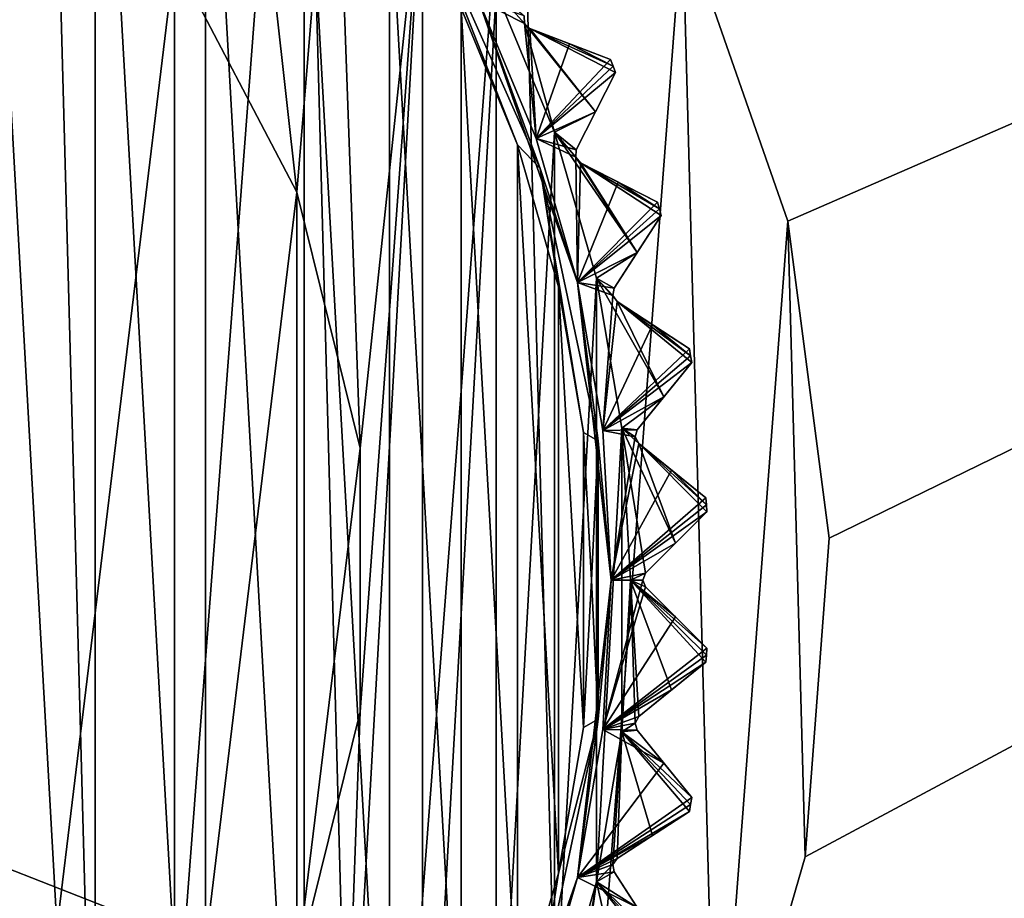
# Model space of a CAD drawing. Header units: millimetres. Extents: x -175 to 114, y -36 to 283.
# Tile 46 of 112: x 31 to 41, y -3 to 6. Entities that reach past the tile are written whole.
import ezdxf

# ---------------------------------------------------------------- set-up
doc = ezdxf.new("R2010")
doc.units = ezdxf.units.MM
doc.header["$LTSCALE"] = 65.185185
for name, color, linetype in [('1', 7, 'CONTINUOUS'), ('1040', 7, 'CONTINUOUS'), ('1041', 7, 'CONTINUOUS'), ('1044', 7, 'CONTINUOUS'), ('1093', 7, 'CONTINUOUS'), ('1094', 7, 'CONTINUOUS'), ('1095', 7, 'CONTINUOUS'), ('1096', 7, 'CONTINUOUS'), ('1097', 7, 'CONTINUOUS'), ('1098', 7, 'CONTINUOUS'), ('2', 7, 'CONTINUOUS'), ('30', 7, 'CONTINUOUS'), ('42', 7, 'CONTINUOUS'), ('667', 7, 'CONTINUOUS'), ('668', 7, 'CONTINUOUS'), ('722', 7, 'CONTINUOUS'), ('724', 7, 'CONTINUOUS'), ('725', 7, 'CONTINUOUS'), ('726', 7, 'CONTINUOUS'), ('727', 7, 'CONTINUOUS'), ('728', 7, 'CONTINUOUS'), ('729', 7, 'CONTINUOUS'), ('730', 7, 'CONTINUOUS'), ('731', 7, 'CONTINUOUS'), ('732', 7, 'CONTINUOUS'), ('733', 7, 'CONTINUOUS'), ('734', 7, 'CONTINUOUS'), ('735', 7, 'CONTINUOUS'), ('790', 7, 'CONTINUOUS'), ('818', 7, 'CONTINUOUS'), ('819', 7, 'CONTINUOUS'), ('820', 7, 'CONTINUOUS'), ('821', 7, 'CONTINUOUS'), ('822', 7, 'CONTINUOUS'), ('823', 7, 'CONTINUOUS'), ('824', 7, 'CONTINUOUS'), ('856', 7, 'CONTINUOUS'), ('857', 7, 'CONTINUOUS')]:
    doc.layers.add(name, color=color, linetype=linetype)

msp = doc.modelspace()

# ---------------------------------------------------------------- linework, layer by layer
at = {"layer": '1', "linetype": 'CONTINUOUS'}
for points in [[(31.375, 13.928, 80), (29.177, -14.959, 80), (28.362, 15.243, 80), (31.375, 13.928, 80)], [(32.115, -13.483, 80), (29.177, -14.959, 80), (31.375, 13.928, 80), (32.115, -13.483, 80)], [(34.056, 12.024, 80), (32.115, -13.483, 80), (31.375, 13.928, 80), (34.056, 12.024, 80)], [(34.689, -11.437, 80), (32.115, -13.483, 80), (34.056, 12.024, 80), (34.689, -11.437, 80)], [(36.29, 9.613, 80), (34.689, -11.437, 80), (34.056, 12.024, 80), (36.29, 9.613, 80)], [(36.79, -8.909, 80), (34.689, -11.437, 80), (36.29, 9.613, 80), (36.79, -8.909, 80)], [(37.985, 6.796, 80), (36.79, -8.909, 80), (36.29, 9.613, 80), (37.985, 6.796, 80)], [(38.331, -6.004, 80), (36.79, -8.909, 80), (37.985, 6.796, 80), (38.331, -6.004, 80)], [(39.068, 3.692, 80), (38.331, -6.004, 80), (37.985, 6.796, 80), (39.068, 3.692, 80)], [(39.245, -2.846, 80), (38.331, -6.004, 80), (39.068, 3.692, 80), (39.245, -2.846, 80)], [(39.494, 0.432, 80), (39.245, -2.846, 80), (39.068, 3.692, 80), (39.494, 0.432, 80)]]:
    msp.add_3dface(points, dxfattribs=at)
at = {"layer": '1040', "linetype": 'CONTINUOUS'}
for points in [[(36.358, 5.725, 109.175), (36.356, 5.801, 109.146), (35.888, 5.966, 109.5), (36.358, 5.725, 109.175)], [(36.478, 4.541, 109.5), (36.358, 5.725, 109.175), (35.888, 5.966, 109.5), (36.478, 4.541, 109.5)], [(36.413, 5.672, 109.146), (36.358, 5.725, 109.175), (36.478, 4.541, 109.5), (36.413, 5.672, 109.146)], [(36.821, 5.516, 108.833), (36.413, 5.672, 109.146), (36.478, 4.541, 109.5), (36.821, 5.516, 108.833)], [(37.244, 5.353, 108.5), (36.821, 5.516, 108.833), (36.478, 4.541, 109.5), (37.244, 5.353, 108.5)], [(37.244, 5.353, 108.5), (36.478, 4.541, 109.5), (37.27, 5.286, 108.5), (37.244, 5.353, 108.5)], [(36.478, 4.541, 109.5), (37.296, 5.219, 108.5), (37.27, 5.286, 108.5), (36.478, 4.541, 109.5)], [(37.09, 4.814, 108.833), (37.296, 5.219, 108.5), (36.478, 4.541, 109.5), (37.09, 4.814, 108.833)], [(36.892, 4.426, 109.146), (37.09, 4.814, 108.833), (36.478, 4.541, 109.5), (36.892, 4.426, 109.146)], [(36.886, 4.349, 109.175), (36.892, 4.426, 109.146), (36.478, 4.541, 109.5), (36.886, 4.349, 109.175)], [(36.905, 3.06, 109.5), (36.886, 4.349, 109.175), (36.478, 4.541, 109.5), (36.905, 3.06, 109.5)], [(36.936, 4.291, 109.146), (36.886, 4.349, 109.175), (36.905, 3.06, 109.5), (36.936, 4.291, 109.146)], [(37.324, 4.093, 108.833), (36.936, 4.291, 109.146), (36.905, 3.06, 109.5), (37.324, 4.093, 108.833)], [(37.729, 3.887, 108.5), (37.324, 4.093, 108.833), (36.905, 3.06, 109.5), (37.729, 3.887, 108.5)], [(37.729, 3.887, 108.5), (36.905, 3.06, 109.5), (37.747, 3.818, 108.5), (37.729, 3.887, 108.5)], [(36.905, 3.06, 109.5), (37.766, 3.748, 108.5), (37.747, 3.818, 108.5), (36.905, 3.06, 109.5)], [(37.519, 3.367, 108.833), (37.766, 3.748, 108.5), (36.905, 3.06, 109.5), (37.519, 3.367, 108.833)], [(37.281, 3.002, 109.146), (37.519, 3.367, 108.833), (36.905, 3.06, 109.5), (37.281, 3.002, 109.146)], [(37.267, 2.926, 109.175), (37.281, 3.002, 109.146), (36.905, 3.06, 109.5), (37.267, 2.926, 109.175)], [(37.164, 1.539, 109.5), (37.267, 2.926, 109.175), (36.905, 3.06, 109.5), (37.164, 1.539, 109.5)], [(37.311, 2.863, 109.146), (37.267, 2.926, 109.175), (37.164, 1.539, 109.5), (37.311, 2.863, 109.146)], [(37.676, 2.626, 108.833), (37.311, 2.863, 109.146), (37.164, 1.539, 109.5), (37.676, 2.626, 108.833)], [(38.057, 2.379, 108.5), (37.676, 2.626, 108.833), (37.164, 1.539, 109.5), (38.057, 2.379, 108.5)], [(38.057, 2.379, 108.5), (37.164, 1.539, 109.5), (38.068, 2.307, 108.5), (38.057, 2.379, 108.5)], [(37.164, 1.539, 109.5), (38.079, 2.236, 108.5), (38.068, 2.307, 108.5), (37.164, 1.539, 109.5)], [(37.794, 1.884, 108.833), (38.079, 2.236, 108.5), (37.164, 1.539, 109.5), (37.794, 1.884, 108.833)], [(37.519, 1.545, 109.146), (37.794, 1.884, 108.833), (37.164, 1.539, 109.5), (37.519, 1.545, 109.146)], [(37.498, 1.471, 109.175), (37.519, 1.545, 109.146), (37.164, 1.539, 109.5), (37.498, 1.471, 109.175)], [(37.25, 0, 109.5), (37.498, 1.471, 109.175), (37.164, 1.539, 109.5), (37.25, 0, 109.5)], [(37.534, 1.404, 109.146), (37.498, 1.471, 109.175), (37.25, 0, 109.5), (37.534, 1.404, 109.146)], [(37.873, 1.13, 108.833), (37.534, 1.404, 109.146), (37.25, 0, 109.5), (37.873, 1.13, 108.833)], [(38.226, 0.844, 108.5), (37.873, 1.13, 108.833), (37.25, 0, 109.5), (38.226, 0.844, 108.5)], [(38.226, 0.844, 108.5), (37.25, 0, 109.5), (38.23, 0.772, 108.5), (38.226, 0.844, 108.5)], [(37.25, 0, 109.5), (38.233, 0.7, 108.5), (38.23, 0.772, 108.5), (37.25, 0, 109.5)], [(37.912, 0.379, 108.833), (38.233, 0.7, 108.5), (37.25, 0, 109.5), (37.912, 0.379, 108.833)], [(37.604, 0.071, 109.146), (37.912, 0.379, 108.833), (37.25, 0, 109.5), (37.604, 0.071, 109.146)], [(37.164, -1.539, 109.5), (37.575, 0, 109.175), (37.25, 0, 109.5), (37.164, -1.539, 109.5)], [(37.575, 0, 109.175), (37.604, 0.071, 109.146), (37.25, 0, 109.5), (37.575, 0, 109.175)], [(37.604, -0.071, 109.146), (37.575, 0, 109.175), (37.164, -1.539, 109.5), (37.604, -0.071, 109.146)], [(37.912, -0.379, 108.833), (37.604, -0.071, 109.146), (37.164, -1.539, 109.5), (37.912, -0.379, 108.833)], [(38.233, -0.7, 108.5), (37.912, -0.379, 108.833), (37.164, -1.539, 109.5), (38.233, -0.7, 108.5)], [(38.233, -0.7, 108.5), (37.164, -1.539, 109.5), (38.23, -0.772, 108.5), (38.233, -0.7, 108.5)], [(37.164, -1.539, 109.5), (38.226, -0.844, 108.5), (38.23, -0.772, 108.5), (37.164, -1.539, 109.5)], [(37.873, -1.13, 108.833), (38.226, -0.844, 108.5), (37.164, -1.539, 109.5), (37.873, -1.13, 108.833)], [(37.534, -1.404, 109.146), (37.873, -1.13, 108.833), (37.164, -1.539, 109.5), (37.534, -1.404, 109.146)], [(37.498, -1.471, 109.175), (37.534, -1.404, 109.146), (37.164, -1.539, 109.5), (37.498, -1.471, 109.175)], [(37.519, -1.545, 109.146), (37.498, -1.471, 109.175), (37.164, -1.539, 109.5), (37.519, -1.545, 109.146)], [(36.905, -3.06, 109.5), (37.794, -1.884, 108.833), (37.164, -1.539, 109.5), (36.905, -3.06, 109.5)], [(37.794, -1.884, 108.833), (37.519, -1.545, 109.146), (37.164, -1.539, 109.5), (37.794, -1.884, 108.833)], [(38.079, -2.236, 108.5), (37.794, -1.884, 108.833), (36.905, -3.06, 109.5), (38.079, -2.236, 108.5)], [(38.079, -2.236, 108.5), (36.905, -3.06, 109.5), (38.068, -2.307, 108.5), (38.079, -2.236, 108.5)], [(36.905, -3.06, 109.5), (38.057, -2.379, 108.5), (38.068, -2.307, 108.5), (36.905, -3.06, 109.5)], [(37.676, -2.626, 108.833), (38.057, -2.379, 108.5), (36.905, -3.06, 109.5), (37.676, -2.626, 108.833)], [(37.311, -2.863, 109.146), (37.676, -2.626, 108.833), (36.905, -3.06, 109.5), (37.311, -2.863, 109.146)], [(37.267, -2.926, 109.175), (37.311, -2.863, 109.146), (36.905, -3.06, 109.5), (37.267, -2.926, 109.175)], [(37.281, -3.002, 109.146), (37.267, -2.926, 109.175), (36.905, -3.06, 109.5), (37.281, -3.002, 109.146)], [(37.519, -3.367, 108.833), (37.281, -3.002, 109.146), (36.905, -3.06, 109.5), (37.519, -3.367, 108.833)], [(36.478, -4.541, 109.5), (37.519, -3.367, 108.833), (36.905, -3.06, 109.5), (36.478, -4.541, 109.5)]]:
    msp.add_3dface(points, dxfattribs=at)
at = {"layer": '1041', "linetype": 'CONTINUOUS'}
for points in [[(36.478, 4.541, 109.5), (35.888, 5.966, 109.5), (36.905, 3.06, 109.8), (36.478, 4.541, 109.5)], [(36.905, 3.06, 109.8), (35.888, 5.966, 109.5), (35.888, 5.966, 109.8), (36.905, 3.06, 109.8)], [(36.905, 3.06, 109.5), (36.478, 4.541, 109.5), (36.905, 3.06, 109.8), (36.905, 3.06, 109.5)], [(37.164, 1.539, 109.5), (36.905, 3.06, 109.5), (37.25, 0, 109.8), (37.164, 1.539, 109.5)], [(37.25, 0, 109.8), (36.905, 3.06, 109.5), (36.905, 3.06, 109.8), (37.25, 0, 109.8)], [(37.25, 0, 109.5), (37.164, 1.539, 109.5), (37.25, 0, 109.8), (37.25, 0, 109.5)], [(37.164, -1.539, 109.5), (37.25, 0, 109.5), (36.905, -3.06, 109.8), (37.164, -1.539, 109.5)], [(36.905, -3.06, 109.8), (37.25, 0, 109.5), (37.25, 0, 109.8), (36.905, -3.06, 109.8)], [(36.905, -3.06, 109.5), (37.164, -1.539, 109.5), (36.905, -3.06, 109.8), (36.905, -3.06, 109.5)], [(36.478, -4.541, 109.5), (36.905, -3.06, 109.5), (35.888, -5.966, 109.8), (36.478, -4.541, 109.5)], [(35.888, -5.966, 109.8), (36.905, -3.06, 109.5), (36.905, -3.06, 109.8), (35.888, -5.966, 109.8)]]:
    msp.add_3dface(points, dxfattribs=at)
at = {"layer": '1044', "linetype": 'CONTINUOUS'}
for points in [[(35.707, 5.881, 110), (36.289, 4.477, 110), (35.357, 6.846, 109.941), (35.707, 5.881, 110)], [(35.357, 6.846, 109.941), (36.289, 4.477, 110), (36.521, 4.231, 109.941), (35.357, 6.846, 109.941)], [(35.888, 5.966, 109.8), (35.357, 6.846, 109.941), (36.521, 4.231, 109.941), (35.888, 5.966, 109.8)], [(36.905, 3.06, 109.8), (35.888, 5.966, 109.8), (36.521, 4.231, 109.941), (36.905, 3.06, 109.8)], [(36.289, 4.477, 110), (36.71, 3.016, 110), (36.521, 4.231, 109.941), (36.289, 4.477, 110)], [(36.71, 3.016, 110), (36.965, 1.518, 110), (36.521, 4.231, 109.941), (36.71, 3.016, 110)], [(36.521, 4.231, 109.941), (36.965, 1.518, 110), (37.116, 1.431, 109.941), (36.521, 4.231, 109.941)], [(36.905, 3.06, 109.8), (36.521, 4.231, 109.941), (37.116, 1.431, 109.941), (36.905, 3.06, 109.8)], [(37.25, 0, 109.8), (36.905, 3.06, 109.8), (37.116, 1.431, 109.941), (37.25, 0, 109.8)], [(36.965, 1.518, 110), (37.05, 0, 110), (37.116, 1.431, 109.941), (36.965, 1.518, 110)], [(37.116, 1.431, 109.941), (37.05, 0, 110), (37.116, -1.431, 109.941), (37.116, 1.431, 109.941)], [(37.25, 0, 109.8), (37.116, 1.431, 109.941), (37.116, -1.431, 109.941), (37.25, 0, 109.8)], [(36.905, -3.06, 109.8), (37.25, 0, 109.8), (37.116, -1.431, 109.941), (36.905, -3.06, 109.8)], [(37.05, 0, 110), (36.965, -1.518, 110), (37.116, -1.431, 109.941), (37.05, 0, 110)], [(37.116, -1.431, 109.941), (36.71, -3.016, 110), (36.521, -4.231, 109.941), (37.116, -1.431, 109.941)], [(36.905, -3.06, 109.8), (37.116, -1.431, 109.941), (36.521, -4.231, 109.941), (36.905, -3.06, 109.8)], [(36.965, -1.518, 110), (36.71, -3.016, 110), (37.116, -1.431, 109.941), (36.965, -1.518, 110)], [(36.71, -3.016, 110), (36.289, -4.477, 110), (36.521, -4.231, 109.941), (36.71, -3.016, 110)], [(35.888, -5.966, 109.8), (36.905, -3.06, 109.8), (36.521, -4.231, 109.941), (35.888, -5.966, 109.8)]]:
    msp.add_3dface(points, dxfattribs=at)
at = {"layer": '1093', "linetype": 'CONTINUOUS'}
for points in [[(37.244, 5.353, 93.8), (37.244, 5.353, 108.5), (37.27, 5.286, 108.5), (37.244, 5.353, 93.8)], [(37.27, 5.286, 93.8), (37.244, 5.353, 93.8), (37.27, 5.286, 108.5), (37.27, 5.286, 93.8)], [(37.296, 5.219, 108.5), (37.296, 5.219, 93.8), (37.27, 5.286, 93.8), (37.296, 5.219, 108.5)], [(37.296, 5.219, 108.5), (37.27, 5.286, 93.8), (37.27, 5.286, 108.5), (37.296, 5.219, 108.5)]]:
    msp.add_3dface(points, dxfattribs=at)
at = {"layer": '1094', "linetype": 'CONTINUOUS'}
for points in [[(37.729, 3.887, 93.8), (37.729, 3.887, 108.5), (37.747, 3.818, 108.5), (37.729, 3.887, 93.8)], [(37.747, 3.818, 93.8), (37.729, 3.887, 93.8), (37.747, 3.818, 108.5), (37.747, 3.818, 93.8)], [(37.766, 3.748, 108.5), (37.766, 3.748, 93.8), (37.747, 3.818, 93.8), (37.766, 3.748, 108.5)], [(37.766, 3.748, 108.5), (37.747, 3.818, 93.8), (37.747, 3.818, 108.5), (37.766, 3.748, 108.5)]]:
    msp.add_3dface(points, dxfattribs=at)
at = {"layer": '1095', "linetype": 'CONTINUOUS'}
for points in [[(38.057, 2.379, 93.8), (38.057, 2.379, 108.5), (38.068, 2.307, 108.5), (38.057, 2.379, 93.8)], [(38.068, 2.307, 93.8), (38.057, 2.379, 93.8), (38.068, 2.307, 108.5), (38.068, 2.307, 93.8)], [(38.079, 2.236, 108.5), (38.079, 2.236, 93.8), (38.068, 2.307, 93.8), (38.079, 2.236, 108.5)], [(38.079, 2.236, 108.5), (38.068, 2.307, 93.8), (38.068, 2.307, 108.5), (38.079, 2.236, 108.5)]]:
    msp.add_3dface(points, dxfattribs=at)
at = {"layer": '1096', "linetype": 'CONTINUOUS'}
for points in [[(38.226, 0.844, 93.8), (38.226, 0.844, 108.5), (38.23, 0.772, 108.5), (38.226, 0.844, 93.8)], [(38.23, 0.772, 93.8), (38.226, 0.844, 93.8), (38.23, 0.772, 108.5), (38.23, 0.772, 93.8)], [(38.233, 0.7, 108.5), (38.233, 0.7, 93.8), (38.23, 0.772, 93.8), (38.233, 0.7, 108.5)], [(38.233, 0.7, 108.5), (38.23, 0.772, 93.8), (38.23, 0.772, 108.5), (38.233, 0.7, 108.5)]]:
    msp.add_3dface(points, dxfattribs=at)
at = {"layer": '1097', "linetype": 'CONTINUOUS'}
for points in [[(38.233, -0.7, 93.8), (38.233, -0.7, 108.5), (38.23, -0.772, 108.5), (38.233, -0.7, 93.8)], [(38.23, -0.772, 93.8), (38.233, -0.7, 93.8), (38.23, -0.772, 108.5), (38.23, -0.772, 93.8)], [(38.226, -0.844, 108.5), (38.226, -0.844, 93.8), (38.23, -0.772, 93.8), (38.226, -0.844, 108.5)], [(38.226, -0.844, 108.5), (38.23, -0.772, 93.8), (38.23, -0.772, 108.5), (38.226, -0.844, 108.5)]]:
    msp.add_3dface(points, dxfattribs=at)
at = {"layer": '1098', "linetype": 'CONTINUOUS'}
for points in [[(38.057, -2.379, 108.5), (38.057, -2.379, 93.8), (38.068, -2.307, 93.8), (38.057, -2.379, 108.5)], [(38.057, -2.379, 108.5), (38.068, -2.307, 93.8), (38.068, -2.307, 108.5), (38.057, -2.379, 108.5)], [(38.079, -2.236, 93.8), (38.079, -2.236, 108.5), (38.068, -2.307, 108.5), (38.079, -2.236, 93.8)], [(38.068, -2.307, 93.8), (38.079, -2.236, 93.8), (38.068, -2.307, 108.5), (38.068, -2.307, 93.8)]]:
    msp.add_3dface(points, dxfattribs=at)
at = {"layer": '2', "linetype": 'CONTINUOUS'}
for points in [[(113.25, -35.25, 92.5), (113.25, 35.25, 92.5), (-66.25, 35.25, 92.5), (113.25, -35.25, 92.5)], [(113.25, -35.25, 92.5), (-66.25, 35.25, 92.5), (-18.12, 11.172, 92.5), (113.25, -35.25, 92.5)], [(-15.769, 9.695, 92.5), (113.25, -35.25, 92.5), (-18.12, 11.172, 92.5), (-15.769, 9.695, 92.5)], [(-13.805, 7.731, 92.5), (113.25, -35.25, 92.5), (-15.769, 9.695, 92.5), (-13.805, 7.731, 92.5)], [(-12.328, 5.38, 92.5), (113.25, -35.25, 92.5), (-13.805, 7.731, 92.5), (-12.328, 5.38, 92.5)], [(-11.411, 2.759, 92.5), (113.25, -35.25, 92.5), (-12.328, 5.38, 92.5), (-11.411, 2.759, 92.5)], [(-11.1, 0, 92.5), (113.25, -35.25, 92.5), (-11.411, 2.759, 92.5), (-11.1, 0, 92.5)], [(-11.411, -2.759, 92.5), (113.25, -35.25, 92.5), (-11.1, 0, 92.5), (-11.411, -2.759, 92.5)], [(-12.328, -5.38, 92.5), (113.25, -35.25, 92.5), (-11.411, -2.759, 92.5), (-12.328, -5.38, 92.5)]]:
    msp.add_3dface(points, dxfattribs=at)
at = {"layer": '30', "color": 7, "linetype": 'CONTINUOUS', "true_color": 0x21211a}
for points in [[(26, -32.75, 79.5), (38.331, -6.004, 79.5), (105.75, 32.75, 79.5), (26, -32.75, 79.5)], [(105.75, -32.75, 79.5), (26, -32.75, 79.5), (105.75, 32.75, 79.5), (105.75, -32.75, 79.5)], [(39.068, 3.692, 79.5), (37.985, 6.796, 79.5), (105.75, 32.75, 79.5), (39.068, 3.692, 79.5)], [(38.331, -6.004, 79.5), (39.245, -2.846, 79.5), (105.75, 32.75, 79.5), (38.331, -6.004, 79.5)], [(39.494, 0.432, 79.5), (39.068, 3.692, 79.5), (105.75, 32.75, 79.5), (39.494, 0.432, 79.5)], [(39.245, -2.846, 79.5), (39.494, 0.432, 79.5), (105.75, 32.75, 79.5), (39.245, -2.846, 79.5)]]:
    msp.add_3dface(points, dxfattribs=at)
at = {"layer": '42', "color": 7, "linetype": 'CONTINUOUS', "true_color": 0x21211a}
for points in [[(39.068, 3.692, 80), (37.985, 6.796, 80), (39.068, 3.692, 79.5), (39.068, 3.692, 80)], [(37.985, 6.796, 80), (37.985, 6.796, 79.5), (39.068, 3.692, 79.5), (37.985, 6.796, 80)], [(39.494, 0.432, 80), (39.068, 3.692, 80), (39.494, 0.432, 79.5), (39.494, 0.432, 80)], [(39.068, 3.692, 80), (39.068, 3.692, 79.5), (39.494, 0.432, 79.5), (39.068, 3.692, 80)], [(39.245, -2.846, 80), (39.494, 0.432, 80), (39.245, -2.846, 79.5), (39.245, -2.846, 80)], [(39.494, 0.432, 80), (39.494, 0.432, 79.5), (39.245, -2.846, 79.5), (39.494, 0.432, 80)], [(38.331, -6.004, 80), (39.245, -2.846, 80), (38.331, -6.004, 79.5), (38.331, -6.004, 80)], [(39.245, -2.846, 80), (39.245, -2.846, 79.5), (38.331, -6.004, 79.5), (39.245, -2.846, 80)]]:
    msp.add_3dface(points, dxfattribs=at)
at = {"layer": '667', "linetype": 'CONTINUOUS'}
for points in [[(31.945, 10.597, 110), (30.705, 11.476, 110), (31.945, -10.597, 110), (31.945, 10.597, 110)], [(31.945, -10.597, 110), (30.705, 11.476, 110), (30.705, -11.476, 110), (31.945, -10.597, 110)], [(33.079, 9.584, 110), (31.945, 10.597, 110), (33.079, -9.584, 110), (33.079, 9.584, 110)], [(33.079, -9.584, 110), (31.945, 10.597, 110), (31.945, -10.597, 110), (33.079, -9.584, 110)], [(34.092, 8.451, 110), (33.079, 9.584, 110), (34.092, -8.451, 110), (34.092, 8.451, 110)], [(34.092, -8.451, 110), (33.079, 9.584, 110), (33.079, -9.584, 110), (34.092, -8.451, 110)], [(34.972, 7.211, 110), (34.092, 8.451, 110), (34.972, -7.211, 110), (34.972, 7.211, 110)], [(34.972, -7.211, 110), (34.092, 8.451, 110), (34.092, -8.451, 110), (34.972, -7.211, 110)], [(35.707, 5.881, 110), (34.972, 7.211, 110), (35.707, -5.881, 110), (35.707, 5.881, 110)], [(35.707, -5.881, 110), (34.972, 7.211, 110), (34.972, -7.211, 110), (35.707, -5.881, 110)], [(36.289, 4.477, 110), (35.707, 5.881, 110), (36.289, -4.477, 110), (36.289, 4.477, 110)], [(36.289, -4.477, 110), (35.707, 5.881, 110), (35.707, -5.881, 110), (36.289, -4.477, 110)], [(36.71, 3.016, 110), (36.289, 4.477, 110), (36.71, -3.016, 110), (36.71, 3.016, 110)], [(36.71, -3.016, 110), (36.289, 4.477, 110), (36.289, -4.477, 110), (36.71, -3.016, 110)], [(36.965, 1.518, 110), (36.71, 3.016, 110), (36.965, -1.518, 110), (36.965, 1.518, 110)], [(36.965, -1.518, 110), (36.71, 3.016, 110), (36.71, -3.016, 110), (36.965, -1.518, 110)], [(37.05, 0, 110), (36.965, 1.518, 110), (36.965, -1.518, 110), (37.05, 0, 110)]]:
    msp.add_3dface(points, dxfattribs=at)
at = {"layer": '668', "linetype": 'CONTINUOUS'}
for points in [[(32.759, 6.391, 93), (33.364, 9.864, 93), (34.019, 3.989, 93), (32.759, 6.391, 93)], [(33.364, 9.864, 93), (34.407, 8.698, 93), (34.019, 3.989, 93), (33.364, 9.864, 93)], [(34.019, 3.989, 93), (34.407, 8.698, 93), (34.668, 1.356, 93), (34.019, 3.989, 93)], [(34.407, 8.698, 93), (35.312, 7.422, 93), (34.668, 1.356, 93), (34.407, 8.698, 93)], [(35.312, -7.422, 93), (34.407, -8.698, 93), (35.312, 7.422, 93), (35.312, -7.422, 93)], [(35.312, 7.422, 93), (34.407, -8.698, 93), (34.668, -1.356, 93), (35.312, 7.422, 93)], [(34.668, 1.356, 93), (35.312, 7.422, 93), (34.668, -1.356, 93), (34.668, 1.356, 93)], [(36.068, 6.053, 93), (35.312, -7.422, 93), (35.312, 7.422, 93), (36.068, 6.053, 93)], [(36.068, -6.053, 93), (35.312, -7.422, 93), (36.068, 6.053, 93), (36.068, -6.053, 93)], [(36.667, 4.607, 93), (36.068, -6.053, 93), (36.068, 6.053, 93), (36.667, 4.607, 93)], [(36.667, -4.607, 93), (36.068, -6.053, 93), (36.667, 4.607, 93), (36.667, -4.607, 93)], [(37.1, 3.104, 93), (36.667, -4.607, 93), (36.667, 4.607, 93), (37.1, 3.104, 93)], [(37.1, -3.104, 93), (36.667, -4.607, 93), (37.1, 3.104, 93), (37.1, -3.104, 93)], [(37.362, 1.562, 93), (37.1, -3.104, 93), (37.1, 3.104, 93), (37.362, 1.562, 93)], [(37.362, -1.562, 93), (37.1, -3.104, 93), (37.362, 1.562, 93), (37.362, -1.562, 93)], [(37.45, 0, 93), (37.362, -1.562, 93), (37.362, 1.562, 93), (37.45, 0, 93)], [(34.668, -1.356, 93), (34.407, -8.698, 93), (34.019, -3.989, 93), (34.668, -1.356, 93)]]:
    msp.add_3dface(points, dxfattribs=at)
at = {"layer": '722', "linetype": 'CONTINUOUS'}
for points in [[(36.821, 5.516, 108.833), (37.244, 5.353, 108.5), (36.413, 5.672, 109.146), (36.821, 5.516, 108.833)], [(36.413, 5.672, 109.146), (37.244, 5.353, 108.5), (37.244, 5.353, 93.8), (36.413, 5.672, 109.146)], [(36.413, 5.672, 93.154), (36.413, 5.672, 109.146), (36.821, 5.516, 93.467), (36.413, 5.672, 93.154)], [(36.821, 5.516, 93.467), (36.413, 5.672, 109.146), (37.244, 5.353, 93.8), (36.821, 5.516, 93.467)]]:
    msp.add_3dface(points, dxfattribs=at)
at = {"layer": '724', "linetype": 'CONTINUOUS'}
for points in [[(37.324, 4.093, 108.833), (37.729, 3.887, 108.5), (36.936, 4.291, 109.146), (37.324, 4.093, 108.833)], [(36.936, 4.291, 109.146), (37.729, 3.887, 108.5), (37.729, 3.887, 93.8), (36.936, 4.291, 109.146)], [(36.936, 4.291, 93.154), (36.936, 4.291, 109.146), (37.324, 4.093, 93.467), (36.936, 4.291, 93.154)], [(37.324, 4.093, 93.467), (36.936, 4.291, 109.146), (37.729, 3.887, 93.8), (37.324, 4.093, 93.467)]]:
    msp.add_3dface(points, dxfattribs=at)
at = {"layer": '725', "linetype": 'CONTINUOUS'}
for points in [[(37.296, 5.219, 93.8), (37.296, 5.219, 108.5), (36.892, 4.426, 93.154), (37.296, 5.219, 93.8)], [(36.892, 4.426, 93.154), (37.296, 5.219, 108.5), (37.09, 4.814, 108.833), (36.892, 4.426, 93.154)], [(37.09, 4.814, 93.467), (37.296, 5.219, 93.8), (36.892, 4.426, 93.154), (37.09, 4.814, 93.467)], [(36.892, 4.426, 109.146), (36.892, 4.426, 93.154), (37.09, 4.814, 108.833), (36.892, 4.426, 109.146)]]:
    msp.add_3dface(points, dxfattribs=at)
at = {"layer": '726', "linetype": 'CONTINUOUS'}
for points in [[(37.676, 2.626, 108.833), (38.057, 2.379, 108.5), (37.311, 2.863, 109.146), (37.676, 2.626, 108.833)], [(37.311, 2.863, 109.146), (38.057, 2.379, 108.5), (38.057, 2.379, 93.8), (37.311, 2.863, 109.146)], [(37.311, 2.863, 93.154), (37.311, 2.863, 109.146), (37.676, 2.626, 93.467), (37.311, 2.863, 93.154)], [(37.676, 2.626, 93.467), (37.311, 2.863, 109.146), (38.057, 2.379, 93.8), (37.676, 2.626, 93.467)]]:
    msp.add_3dface(points, dxfattribs=at)
at = {"layer": '727', "linetype": 'CONTINUOUS'}
for points in [[(37.766, 3.748, 93.8), (37.766, 3.748, 108.5), (37.281, 3.002, 93.154), (37.766, 3.748, 93.8)], [(37.281, 3.002, 93.154), (37.766, 3.748, 108.5), (37.519, 3.367, 108.833), (37.281, 3.002, 93.154)], [(37.519, 3.367, 93.467), (37.766, 3.748, 93.8), (37.281, 3.002, 93.154), (37.519, 3.367, 93.467)], [(37.281, 3.002, 109.146), (37.281, 3.002, 93.154), (37.519, 3.367, 108.833), (37.281, 3.002, 109.146)]]:
    msp.add_3dface(points, dxfattribs=at)
at = {"layer": '728', "linetype": 'CONTINUOUS'}
for points in [[(37.873, 1.13, 108.833), (38.226, 0.844, 108.5), (37.534, 1.404, 109.146), (37.873, 1.13, 108.833)], [(37.534, 1.404, 109.146), (38.226, 0.844, 108.5), (38.226, 0.844, 93.8), (37.534, 1.404, 109.146)], [(37.534, 1.404, 93.154), (37.534, 1.404, 109.146), (37.873, 1.13, 93.467), (37.534, 1.404, 93.154)], [(37.873, 1.13, 93.467), (37.534, 1.404, 109.146), (38.226, 0.844, 93.8), (37.873, 1.13, 93.467)]]:
    msp.add_3dface(points, dxfattribs=at)
at = {"layer": '729', "linetype": 'CONTINUOUS'}
for points in [[(38.079, 2.236, 93.8), (38.079, 2.236, 108.5), (37.519, 1.545, 93.154), (38.079, 2.236, 93.8)], [(37.519, 1.545, 93.154), (38.079, 2.236, 108.5), (37.794, 1.884, 108.833), (37.519, 1.545, 93.154)], [(37.794, 1.884, 93.467), (38.079, 2.236, 93.8), (37.519, 1.545, 93.154), (37.794, 1.884, 93.467)], [(37.519, 1.545, 109.146), (37.519, 1.545, 93.154), (37.794, 1.884, 108.833), (37.519, 1.545, 109.146)]]:
    msp.add_3dface(points, dxfattribs=at)
at = {"layer": '730', "linetype": 'CONTINUOUS'}
for points in [[(37.912, -0.379, 108.833), (38.233, -0.7, 108.5), (37.604, -0.071, 109.146), (37.912, -0.379, 108.833)], [(37.604, -0.071, 109.146), (38.233, -0.7, 108.5), (38.233, -0.7, 93.8), (37.604, -0.071, 109.146)], [(37.604, -0.071, 93.154), (37.604, -0.071, 109.146), (37.912, -0.379, 93.467), (37.604, -0.071, 93.154)], [(37.912, -0.379, 93.467), (37.604, -0.071, 109.146), (38.233, -0.7, 93.8), (37.912, -0.379, 93.467)]]:
    msp.add_3dface(points, dxfattribs=at)
at = {"layer": '731', "linetype": 'CONTINUOUS'}
for points in [[(38.233, 0.7, 93.8), (38.233, 0.7, 108.5), (37.604, 0.071, 93.154), (38.233, 0.7, 93.8)], [(37.604, 0.071, 93.154), (38.233, 0.7, 108.5), (37.912, 0.379, 108.833), (37.604, 0.071, 93.154)], [(37.912, 0.379, 93.467), (38.233, 0.7, 93.8), (37.604, 0.071, 93.154), (37.912, 0.379, 93.467)], [(37.604, 0.071, 109.146), (37.604, 0.071, 93.154), (37.912, 0.379, 108.833), (37.604, 0.071, 109.146)]]:
    msp.add_3dface(points, dxfattribs=at)
at = {"layer": '732', "linetype": 'CONTINUOUS'}
for points in [[(37.794, -1.884, 108.833), (38.079, -2.236, 108.5), (37.519, -1.545, 109.146), (37.794, -1.884, 108.833)], [(37.519, -1.545, 109.146), (38.079, -2.236, 108.5), (38.079, -2.236, 93.8), (37.519, -1.545, 109.146)], [(37.519, -1.545, 93.154), (37.519, -1.545, 109.146), (37.794, -1.883, 93.467), (37.519, -1.545, 93.154)], [(37.794, -1.883, 93.467), (37.519, -1.545, 109.146), (38.079, -2.236, 93.8), (37.794, -1.883, 93.467)]]:
    msp.add_3dface(points, dxfattribs=at)
at = {"layer": '733', "linetype": 'CONTINUOUS'}
for points in [[(38.226, -0.844, 93.8), (38.226, -0.844, 108.5), (37.534, -1.404, 93.154), (38.226, -0.844, 93.8)], [(37.534, -1.404, 93.154), (38.226, -0.844, 108.5), (37.873, -1.13, 108.833), (37.534, -1.404, 93.154)], [(37.873, -1.129, 93.467), (38.226, -0.844, 93.8), (37.534, -1.404, 93.154), (37.873, -1.129, 93.467)], [(37.534, -1.404, 109.146), (37.534, -1.404, 93.154), (37.873, -1.13, 108.833), (37.534, -1.404, 109.146)]]:
    msp.add_3dface(points, dxfattribs=at)
at = {"layer": '734', "linetype": 'CONTINUOUS'}
for points in [[(37.519, -3.367, 108.833), (37.766, -3.748, 108.5), (37.281, -3.002, 109.146), (37.519, -3.367, 108.833)], [(37.281, -3.002, 109.146), (37.766, -3.748, 108.5), (37.766, -3.748, 93.8), (37.281, -3.002, 109.146)], [(37.281, -3.002, 93.154), (37.281, -3.002, 109.146), (37.519, -3.367, 93.467), (37.281, -3.002, 93.154)], [(37.519, -3.367, 93.467), (37.281, -3.002, 109.146), (37.766, -3.748, 93.8), (37.519, -3.367, 93.467)]]:
    msp.add_3dface(points, dxfattribs=at)
at = {"layer": '735', "linetype": 'CONTINUOUS'}
for points in [[(38.057, -2.379, 93.8), (38.057, -2.379, 108.5), (37.311, -2.863, 93.154), (38.057, -2.379, 93.8)], [(37.311, -2.863, 93.154), (38.057, -2.379, 108.5), (37.676, -2.626, 108.833), (37.311, -2.863, 93.154)], [(37.676, -2.626, 93.467), (38.057, -2.379, 93.8), (37.311, -2.863, 93.154), (37.676, -2.626, 93.467)], [(37.311, -2.863, 109.146), (37.311, -2.863, 93.154), (37.676, -2.626, 108.833), (37.311, -2.863, 109.146)]]:
    msp.add_3dface(points, dxfattribs=at)
at = {"layer": '790', "linetype": 'CONTINUOUS'}
for points in [[(36.667, 4.607, 93), (36.068, 6.053, 93), (36.358, 5.725, 93.125), (36.667, 4.607, 93)], [(36.068, 6.053, 93), (36.356, 5.801, 93.154), (36.358, 5.725, 93.125), (36.068, 6.053, 93)], [(37.09, 4.814, 93.467), (36.667, 4.607, 93), (36.358, 5.725, 93.125), (37.09, 4.814, 93.467)], [(36.413, 5.672, 93.154), (37.09, 4.814, 93.467), (36.358, 5.725, 93.125), (36.413, 5.672, 93.154)], [(36.413, 5.672, 93.154), (36.821, 5.516, 93.467), (37.27, 5.286, 93.8), (36.413, 5.672, 93.154)], [(36.413, 5.672, 93.154), (37.296, 5.219, 93.8), (37.09, 4.814, 93.467), (36.413, 5.672, 93.154)], [(37.296, 5.219, 93.8), (36.413, 5.672, 93.154), (37.27, 5.286, 93.8), (37.296, 5.219, 93.8)], [(36.821, 5.516, 93.467), (37.244, 5.353, 93.8), (37.27, 5.286, 93.8), (36.821, 5.516, 93.467)], [(36.667, 4.607, 93), (37.09, 4.814, 93.467), (36.892, 4.426, 93.154), (36.667, 4.607, 93)], [(37.1, 3.104, 93), (36.667, 4.607, 93), (37.519, 3.367, 93.467), (37.1, 3.104, 93)], [(36.667, 4.607, 93), (36.892, 4.426, 93.154), (36.886, 4.349, 93.125), (36.667, 4.607, 93)], [(37.519, 3.367, 93.467), (36.667, 4.607, 93), (36.886, 4.349, 93.125), (37.519, 3.367, 93.467)], [(36.936, 4.291, 93.154), (37.519, 3.367, 93.467), (36.886, 4.349, 93.125), (36.936, 4.291, 93.154)], [(36.936, 4.291, 93.154), (37.324, 4.093, 93.467), (37.747, 3.818, 93.8), (36.936, 4.291, 93.154)], [(36.936, 4.291, 93.154), (37.766, 3.748, 93.8), (37.519, 3.367, 93.467), (36.936, 4.291, 93.154)], [(37.766, 3.748, 93.8), (36.936, 4.291, 93.154), (37.747, 3.818, 93.8), (37.766, 3.748, 93.8)], [(37.324, 4.093, 93.467), (37.729, 3.887, 93.8), (37.747, 3.818, 93.8), (37.324, 4.093, 93.467)], [(37.1, 3.104, 93), (37.519, 3.367, 93.467), (37.281, 3.002, 93.154), (37.1, 3.104, 93)], [(37.362, 1.562, 93), (37.1, 3.104, 93), (37.794, 1.884, 93.467), (37.362, 1.562, 93)], [(37.1, 3.104, 93), (37.311, 2.863, 93.154), (37.794, 1.884, 93.467), (37.1, 3.104, 93)], [(37.311, 2.863, 93.154), (37.1, 3.104, 93), (37.267, 2.926, 93.125), (37.311, 2.863, 93.154)], [(37.1, 3.104, 93), (37.281, 3.002, 93.154), (37.267, 2.926, 93.125), (37.1, 3.104, 93)], [(37.311, 2.863, 93.154), (37.676, 2.626, 93.467), (38.068, 2.307, 93.8), (37.311, 2.863, 93.154)], [(37.311, 2.863, 93.154), (38.079, 2.236, 93.8), (37.794, 1.884, 93.467), (37.311, 2.863, 93.154)], [(38.079, 2.236, 93.8), (37.311, 2.863, 93.154), (38.068, 2.307, 93.8), (38.079, 2.236, 93.8)], [(37.676, 2.626, 93.467), (38.057, 2.379, 93.8), (38.068, 2.307, 93.8), (37.676, 2.626, 93.467)], [(37.362, 1.562, 93), (37.794, 1.884, 93.467), (37.519, 1.545, 93.154), (37.362, 1.562, 93)], [(37.45, 0, 93), (37.362, 1.562, 93), (37.604, 0.071, 93.154), (37.45, 0, 93)], [(37.362, 1.562, 93), (37.534, 1.404, 93.154), (37.912, 0.379, 93.467), (37.362, 1.562, 93)], [(37.534, 1.404, 93.154), (37.362, 1.562, 93), (37.498, 1.471, 93.125), (37.534, 1.404, 93.154)], [(37.362, 1.562, 93), (37.519, 1.545, 93.154), (37.498, 1.471, 93.125), (37.362, 1.562, 93)], [(37.362, 1.562, 93), (37.912, 0.379, 93.467), (37.604, 0.071, 93.154), (37.362, 1.562, 93)], [(37.534, 1.404, 93.154), (37.873, 1.13, 93.467), (38.23, 0.772, 93.8), (37.534, 1.404, 93.154)], [(37.534, 1.404, 93.154), (38.233, 0.7, 93.8), (37.912, 0.379, 93.467), (37.534, 1.404, 93.154)], [(38.233, 0.7, 93.8), (37.534, 1.404, 93.154), (38.23, 0.772, 93.8), (38.233, 0.7, 93.8)], [(37.873, 1.13, 93.467), (38.226, 0.844, 93.8), (38.23, 0.772, 93.8), (37.873, 1.13, 93.467)], [(37.45, 0, 93), (37.604, 0.071, 93.154), (37.575, 0, 93.125), (37.45, 0, 93)], [(37.362, -1.562, 93), (37.45, 0, 93), (37.498, -1.471, 93.125), (37.362, -1.562, 93)], [(37.45, 0, 93), (37.604, -0.071, 93.154), (37.912, -0.379, 93.467), (37.45, 0, 93)], [(37.604, -0.071, 93.154), (37.45, 0, 93), (37.575, 0, 93.125), (37.604, -0.071, 93.154)], [(37.45, 0, 93), (37.912, -0.379, 93.467), (38.233, -0.7, 93.8), (37.45, 0, 93)], [(37.45, 0, 93), (38.233, -0.7, 93.8), (38.23, -0.772, 93.8), (37.45, 0, 93)], [(37.45, 0, 93), (38.226, -0.844, 93.8), (37.873, -1.129, 93.467), (37.45, 0, 93)], [(38.226, -0.844, 93.8), (37.45, 0, 93), (38.23, -0.772, 93.8), (38.226, -0.844, 93.8)], [(37.45, 0, 93), (37.873, -1.129, 93.467), (37.534, -1.404, 93.154), (37.45, 0, 93)], [(37.45, 0, 93), (37.534, -1.404, 93.154), (37.498, -1.471, 93.125), (37.45, 0, 93)], [(37.519, -1.545, 93.154), (37.362, -1.562, 93), (37.498, -1.471, 93.125), (37.519, -1.545, 93.154)], [(37.1, -3.104, 93), (37.362, -1.562, 93), (37.267, -2.926, 93.125), (37.1, -3.104, 93)], [(37.362, -1.562, 93), (37.311, -2.863, 93.154), (37.267, -2.926, 93.125), (37.362, -1.562, 93)], [(37.362, -1.562, 93), (37.676, -2.626, 93.467), (37.311, -2.863, 93.154), (37.362, -1.562, 93)], [(37.362, -1.562, 93), (37.519, -1.545, 93.154), (37.794, -1.883, 93.467), (37.362, -1.562, 93)], [(37.362, -1.562, 93), (37.794, -1.883, 93.467), (38.079, -2.236, 93.8), (37.362, -1.562, 93)], [(37.362, -1.562, 93), (38.079, -2.236, 93.8), (38.068, -2.307, 93.8), (37.362, -1.562, 93)], [(37.362, -1.562, 93), (38.057, -2.379, 93.8), (37.676, -2.626, 93.467), (37.362, -1.562, 93)], [(38.057, -2.379, 93.8), (37.362, -1.562, 93), (38.068, -2.307, 93.8), (38.057, -2.379, 93.8)], [(37.281, -3.002, 93.154), (37.1, -3.104, 93), (37.267, -2.926, 93.125), (37.281, -3.002, 93.154)], [(37.1, -3.104, 93), (37.281, -3.002, 93.154), (37.519, -3.367, 93.467), (37.1, -3.104, 93)], [(36.667, -4.607, 93), (37.1, -3.104, 93), (36.886, -4.349, 93.125), (36.667, -4.607, 93)], [(37.1, -3.104, 93), (36.936, -4.291, 93.154), (36.886, -4.349, 93.125), (37.1, -3.104, 93)], [(37.1, -3.104, 93), (37.324, -4.093, 93.467), (36.936, -4.291, 93.154), (37.1, -3.104, 93)], [(37.1, -3.104, 93), (37.519, -3.367, 93.467), (37.766, -3.748, 93.8), (37.1, -3.104, 93)], [(37.1, -3.104, 93), (37.766, -3.748, 93.8), (37.747, -3.818, 93.8), (37.1, -3.104, 93)], [(37.1, -3.104, 93), (37.729, -3.887, 93.8), (37.324, -4.093, 93.467), (37.1, -3.104, 93)], [(37.729, -3.887, 93.8), (37.1, -3.104, 93), (37.747, -3.818, 93.8), (37.729, -3.887, 93.8)]]:
    msp.add_3dface(points, dxfattribs=at)
at = {"layer": '818', "linetype": 'CONTINUOUS'}
for points in [[(36.356, 5.801, 93.154), (36.356, 5.801, 109.146), (36.358, 5.725, 109.175), (36.356, 5.801, 93.154)], [(36.358, 5.725, 93.125), (36.356, 5.801, 93.154), (36.358, 5.725, 109.175), (36.358, 5.725, 93.125)], [(36.413, 5.672, 109.146), (36.413, 5.672, 93.154), (36.358, 5.725, 93.125), (36.413, 5.672, 109.146)], [(36.413, 5.672, 109.146), (36.358, 5.725, 93.125), (36.358, 5.725, 109.175), (36.413, 5.672, 109.146)]]:
    msp.add_3dface(points, dxfattribs=at)
at = {"layer": '819', "linetype": 'CONTINUOUS'}
for points in [[(36.892, 4.426, 93.154), (36.892, 4.426, 109.146), (36.886, 4.349, 109.175), (36.892, 4.426, 93.154)], [(36.886, 4.349, 93.125), (36.892, 4.426, 93.154), (36.886, 4.349, 109.175), (36.886, 4.349, 93.125)], [(36.936, 4.291, 109.146), (36.936, 4.291, 93.154), (36.886, 4.349, 93.125), (36.936, 4.291, 109.146)], [(36.936, 4.291, 109.146), (36.886, 4.349, 93.125), (36.886, 4.349, 109.175), (36.936, 4.291, 109.146)]]:
    msp.add_3dface(points, dxfattribs=at)
at = {"layer": '820', "linetype": 'CONTINUOUS'}
for points in [[(37.281, 3.002, 93.154), (37.281, 3.002, 109.146), (37.267, 2.926, 109.175), (37.281, 3.002, 93.154)], [(37.267, 2.926, 93.125), (37.281, 3.002, 93.154), (37.267, 2.926, 109.175), (37.267, 2.926, 93.125)], [(37.311, 2.863, 109.146), (37.311, 2.863, 93.154), (37.267, 2.926, 93.125), (37.311, 2.863, 109.146)], [(37.311, 2.863, 109.146), (37.267, 2.926, 93.125), (37.267, 2.926, 109.175), (37.311, 2.863, 109.146)]]:
    msp.add_3dface(points, dxfattribs=at)
at = {"layer": '821', "linetype": 'CONTINUOUS'}
for points in [[(37.519, 1.545, 93.154), (37.519, 1.545, 109.146), (37.498, 1.471, 109.175), (37.519, 1.545, 93.154)], [(37.498, 1.471, 93.125), (37.519, 1.545, 93.154), (37.498, 1.471, 109.175), (37.498, 1.471, 93.125)], [(37.534, 1.404, 109.146), (37.534, 1.404, 93.154), (37.498, 1.471, 93.125), (37.534, 1.404, 109.146)], [(37.534, 1.404, 109.146), (37.498, 1.471, 93.125), (37.498, 1.471, 109.175), (37.534, 1.404, 109.146)]]:
    msp.add_3dface(points, dxfattribs=at)
at = {"layer": '822', "linetype": 'CONTINUOUS'}
for points in [[(37.604, 0.071, 93.154), (37.604, 0.071, 109.146), (37.575, 0, 109.175), (37.604, 0.071, 93.154)], [(37.575, 0, 93.125), (37.604, 0.071, 93.154), (37.575, 0, 109.175), (37.575, 0, 93.125)], [(37.604, -0.071, 109.146), (37.604, -0.071, 93.154), (37.575, 0, 93.125), (37.604, -0.071, 109.146)], [(37.604, -0.071, 109.146), (37.575, 0, 93.125), (37.575, 0, 109.175), (37.604, -0.071, 109.146)]]:
    msp.add_3dface(points, dxfattribs=at)
at = {"layer": '823', "linetype": 'CONTINUOUS'}
for points in [[(37.534, -1.404, 93.154), (37.534, -1.404, 109.146), (37.498, -1.471, 109.175), (37.534, -1.404, 93.154)], [(37.498, -1.471, 93.125), (37.534, -1.404, 93.154), (37.498, -1.471, 109.175), (37.498, -1.471, 93.125)], [(37.519, -1.545, 109.146), (37.519, -1.545, 93.154), (37.498, -1.471, 93.125), (37.519, -1.545, 109.146)], [(37.519, -1.545, 109.146), (37.498, -1.471, 93.125), (37.498, -1.471, 109.175), (37.519, -1.545, 109.146)]]:
    msp.add_3dface(points, dxfattribs=at)
at = {"layer": '824', "linetype": 'CONTINUOUS'}
for points in [[(37.311, -2.863, 93.154), (37.311, -2.863, 109.146), (37.267, -2.926, 109.175), (37.311, -2.863, 93.154)], [(37.267, -2.926, 93.125), (37.311, -2.863, 93.154), (37.267, -2.926, 109.175), (37.267, -2.926, 93.125)], [(37.281, -3.002, 109.146), (37.281, -3.002, 93.154), (37.267, -2.926, 93.125), (37.281, -3.002, 109.146)], [(37.281, -3.002, 109.146), (37.267, -2.926, 93.125), (37.267, -2.926, 109.175), (37.281, -3.002, 109.146)]]:
    msp.add_3dface(points, dxfattribs=at)
at = {"layer": '856', "linetype": 'CONTINUOUS'}
for points in [[(32.759, 6.391, 93.5), (30.96, -8.421, 93.5), (30.96, 8.421, 93.5), (32.759, 6.391, 93.5)], [(32.759, -6.391, 93.5), (30.96, -8.421, 93.5), (32.759, 6.391, 93.5), (32.759, -6.391, 93.5)], [(34.019, 3.989, 93.5), (32.759, -6.391, 93.5), (32.759, 6.391, 93.5), (34.019, 3.989, 93.5)], [(34.019, -3.989, 93.5), (32.759, -6.391, 93.5), (34.019, 3.989, 93.5), (34.019, -3.989, 93.5)], [(34.668, 1.356, 93.5), (34.019, -3.989, 93.5), (34.019, 3.989, 93.5), (34.668, 1.356, 93.5)], [(34.668, -1.356, 93.5), (34.019, -3.989, 93.5), (34.668, 1.356, 93.5), (34.668, -1.356, 93.5)]]:
    msp.add_3dface(points, dxfattribs=at)
at = {"layer": '857', "linetype": 'CONTINUOUS'}
for points in [[(32.759, 6.391, 93), (34.019, 3.989, 93), (32.759, 6.391, 93.5), (32.759, 6.391, 93)], [(34.019, 3.989, 93), (34.019, 3.989, 93.5), (32.759, 6.391, 93.5), (34.019, 3.989, 93)], [(34.019, 3.989, 93), (34.668, 1.356, 93), (34.019, 3.989, 93.5), (34.019, 3.989, 93)], [(34.668, 1.356, 93), (34.668, 1.356, 93.5), (34.019, 3.989, 93.5), (34.668, 1.356, 93)], [(34.668, 1.356, 93), (34.668, -1.356, 93), (34.668, 1.356, 93.5), (34.668, 1.356, 93)], [(34.668, -1.356, 93), (34.668, -1.356, 93.5), (34.668, 1.356, 93.5), (34.668, -1.356, 93)], [(34.668, -1.356, 93), (34.019, -3.989, 93), (34.668, -1.356, 93.5), (34.668, -1.356, 93)], [(34.019, -3.989, 93), (34.019, -3.989, 93.5), (34.668, -1.356, 93.5), (34.019, -3.989, 93)]]:
    msp.add_3dface(points, dxfattribs=at)

doc.saveas('drawing.dxf')
